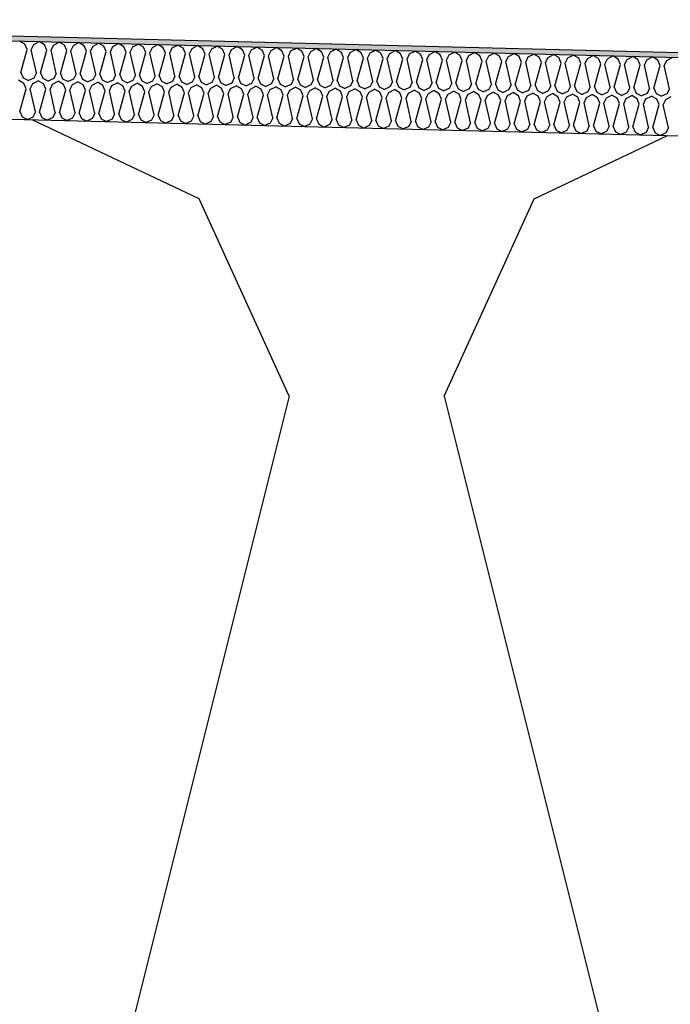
# Model space of a CAD drawing. Header units: millimetres. Extents: x -78790 to -55226, y -2070 to 11020.
# Tile 13 of 108: x -74711 to -74462, y 7064 to 7442. Entities that reach past the tile are written whole.
import ezdxf

# ---------------------------------------------------------------- set-up
doc = ezdxf.new("R2010")
doc.units = ezdxf.units.MM
doc.header["$LTSCALE"] = 0.5
doc.header["$MEASUREMENT"] = 0
doc.linetypes.add('PLINE', pattern=[0])
for name, color, linetype in [('261- Primærkonstruksjon (tak) (Skravur)(Nye konstruksjoner)', 7, 'Continuous'), ('261- Primærkonstruksjon (tak)(Nye konstruksjoner)', 7, 'Continuous'), ('262- Taktekking (Skravur)(Nye konstruksjoner)', 7, 'Continuous'), ('262- Taktekking(Nye konstruksjoner)', 7, 'Continuous')]:
    doc.layers.add(name, color=color, linetype=linetype)

# ---------------------------------------------------------------- blocks, each defined once
blk = doc.blocks.new('*X12')
at = {"layer": '262- Taktekking (Skravur)(Nye konstruksjoner)', "linetype": 'PLINE'}
for p, q in [((-74709.1, 7432.13), (-74711.14, 7433.33)), ((-74708.22, 7430.07), (-74709.1, 7432.13)), ((-74706.63, 7430.03), (-74705.65, 7432.04)), ((-74705.65, 7432.04), (-74703.55, 7433.14)), ((-74701.51, 7431.94), (-74703.55, 7433.14)), ((-74700.64, 7429.88), (-74701.51, 7431.94)), ((-74699.04, 7429.84), (-74698.07, 7431.85)), ((-74698.07, 7431.85), (-74695.97, 7432.95)), ((-74693.93, 7431.75), (-74695.97, 7432.95)), ((-74693.05, 7429.69), (-74693.93, 7431.75)), ((-74691.46, 7429.65), (-74690.48, 7431.66)), ((-74690.48, 7431.66), (-74688.38, 7432.76)), ((-74686.34, 7431.56), (-74688.38, 7432.76)), ((-74685.47, 7429.5), (-74686.34, 7431.56)), ((-74683.87, 7429.46), (-74682.9, 7431.47)), ((-74682.9, 7431.47), (-74680.8, 7432.58)), ((-74678.76, 7431.37), (-74680.8, 7432.58)), ((-74677.88, 7429.31), (-74678.76, 7431.37)), ((-74676.29, 7429.27), (-74675.31, 7431.28)), ((-74675.31, 7431.28), (-74673.21, 7432.39)), ((-74671.17, 7431.18), (-74673.21, 7432.39)), ((-74670.3, 7429.12), (-74671.17, 7431.18)), ((-74668.7, 7429.08), (-74667.73, 7431.09)), ((-74667.73, 7431.09), (-74665.63, 7432.2)), ((-74663.58, 7430.99), (-74665.63, 7432.2)), ((-74662.71, 7428.93), (-74663.58, 7430.99)), ((-74661.12, 7428.89), (-74660.14, 7430.9)), ((-74660.14, 7430.9), (-74658.04, 7432.01)), ((-74656, 7430.8), (-74658.04, 7432.01)), ((-74655.13, 7428.74), (-74656, 7430.8)), ((-74653.53, 7428.7), (-74652.56, 7430.71)), ((-74652.56, 7430.71), (-74650.46, 7431.82)), ((-74648.41, 7430.61), (-74650.46, 7431.82)), ((-74644.97, 7430.52), (-74642.87, 7431.63)), ((-74640.83, 7430.42), (-74642.87, 7431.63)), ((-74637.39, 7430.33), (-74635.28, 7431.44)), ((-74633.24, 7430.23), (-74635.28, 7431.44)), ((-74629.8, 7430.14), (-74627.7, 7431.25)), ((-74625.66, 7430.04), (-74627.7, 7431.25)), ((-74622.21, 7429.95), (-74620.11, 7431.06)), ((-74618.07, 7429.85), (-74620.11, 7431.06)), ((-74614.63, 7429.76), (-74612.53, 7430.87)), ((-74610.49, 7429.66), (-74612.53, 7430.87)), ((-74607.04, 7429.57), (-74604.94, 7430.68)), ((-74602.9, 7429.47), (-74604.94, 7430.68)), ((-74710.64, 7421.33), (-74708.22, 7430.07)), ((-74704.65, 7421.18), (-74706.63, 7430.03)), ((-74703.06, 7421.14), (-74700.64, 7429.88)), ((-74697.07, 7420.99), (-74699.04, 7429.84)), ((-74695.47, 7420.95), (-74693.05, 7429.69)), ((-74689.48, 7420.8), (-74691.46, 7429.65)), ((-74687.89, 7420.76), (-74685.47, 7429.5)), ((-74681.89, 7420.61), (-74683.87, 7429.46)), ((-74680.3, 7420.57), (-74677.88, 7429.31)), ((-74674.31, 7420.42), (-74676.29, 7429.27)), ((-74672.72, 7420.38), (-74670.3, 7429.12)), ((-74666.72, 7420.23), (-74668.7, 7429.08)), ((-74665.13, 7420.19), (-74662.71, 7428.93)), ((-74659.14, 7420.04), (-74661.12, 7428.89)), ((-74657.54, 7420), (-74655.13, 7428.74)), ((-74651.55, 7419.85), (-74653.53, 7428.7)), ((-74649.96, 7419.81), (-74647.54, 7428.55)), ((-74647.54, 7428.55), (-74648.41, 7430.61)), ((-74645.95, 7428.51), (-74644.97, 7430.52)), ((-74643.97, 7419.66), (-74645.95, 7428.51)), ((-74642.37, 7419.62), (-74639.95, 7428.36)), ((-74639.95, 7428.36), (-74640.83, 7430.42)), ((-74638.36, 7428.33), (-74637.39, 7430.33)), ((-74636.38, 7419.47), (-74638.36, 7428.33)), ((-74634.79, 7419.43), (-74632.37, 7428.18)), ((-74632.37, 7428.18), (-74633.24, 7430.23)), ((-74630.77, 7428.14), (-74629.8, 7430.14)), ((-74628.8, 7419.28), (-74630.77, 7428.14)), ((-74627.2, 7419.24), (-74624.78, 7427.99)), ((-74624.78, 7427.99), (-74625.66, 7430.04)), ((-74623.19, 7427.95), (-74622.21, 7429.95)), ((-74621.21, 7419.09), (-74623.19, 7427.95)), ((-74619.62, 7419.05), (-74617.2, 7427.8)), ((-74617.2, 7427.8), (-74618.07, 7429.85)), ((-74615.6, 7427.76), (-74614.63, 7429.76)), ((-74613.62, 7418.9), (-74615.6, 7427.76)), ((-74612.03, 7418.87), (-74609.61, 7427.61)), ((-74609.61, 7427.61), (-74610.49, 7429.66)), ((-74608.02, 7427.57), (-74607.04, 7429.57)), ((-74606.04, 7418.72), (-74608.02, 7427.57)), ((-74604.45, 7418.68), (-74602.03, 7427.42)), ((-74602.03, 7427.42), (-74602.9, 7429.47)), ((-74600.43, 7427.38), (-74599.46, 7429.39)), ((-74598.45, 7418.53), (-74600.43, 7427.38)), ((-74599.46, 7429.39), (-74597.36, 7430.49)), ((-74595.31, 7429.28), (-74597.36, 7430.49)), ((-74596.86, 7418.49), (-74594.44, 7427.23)), ((-74594.44, 7427.23), (-74595.31, 7429.28)), ((-74592.85, 7427.19), (-74591.87, 7429.2)), ((-74590.87, 7418.34), (-74592.85, 7427.19)), ((-74591.87, 7429.2), (-74589.77, 7430.3)), ((-74587.73, 7429.09), (-74589.77, 7430.3)), ((-74589.27, 7418.3), (-74586.86, 7427.04)), ((-74586.86, 7427.04), (-74587.73, 7429.09)), ((-74585.26, 7427), (-74584.29, 7429.01)), ((-74583.28, 7418.15), (-74585.26, 7427)), ((-74584.29, 7429.01), (-74582.19, 7430.11)), ((-74580.14, 7428.9), (-74582.19, 7430.11)), ((-74579.27, 7426.85), (-74580.14, 7428.9)), ((-74577.68, 7426.81), (-74576.7, 7428.82)), ((-74576.7, 7428.82), (-74574.6, 7429.92)), ((-74572.56, 7428.71), (-74574.6, 7429.92)), ((-74571.68, 7426.66), (-74572.56, 7428.71)), ((-74570.09, 7426.62), (-74569.12, 7428.63)), ((-74569.12, 7428.63), (-74567.02, 7429.73)), ((-74564.97, 7428.52), (-74567.02, 7429.73)), ((-74564.1, 7426.47), (-74564.97, 7428.52)), ((-74562.51, 7426.43), (-74561.53, 7428.44)), ((-74561.53, 7428.44), (-74559.43, 7429.54)), ((-74557.39, 7428.33), (-74559.43, 7429.54)), ((-74556.51, 7426.28), (-74557.39, 7428.33)), ((-74554.92, 7426.24), (-74553.94, 7428.25)), ((-74553.94, 7428.25), (-74551.84, 7429.35)), ((-74549.8, 7428.14), (-74551.84, 7429.35)), ((-74548.93, 7426.09), (-74549.8, 7428.14)), ((-74547.33, 7426.05), (-74546.36, 7428.06)), ((-74546.36, 7428.06), (-74544.26, 7429.16)), ((-74542.22, 7427.95), (-74544.26, 7429.16)), ((-74541.34, 7425.9), (-74542.22, 7427.95)), ((-74539.75, 7425.86), (-74538.77, 7427.87)), ((-74538.77, 7427.87), (-74536.67, 7428.97)), ((-74534.63, 7427.76), (-74536.67, 7428.97)), ((-74533.76, 7425.71), (-74534.63, 7427.76)), ((-74532.16, 7425.67), (-74531.19, 7427.68)), ((-74531.19, 7427.68), (-74529.09, 7428.78)), ((-74527.04, 7427.57), (-74529.09, 7428.78)), ((-74526.17, 7425.52), (-74527.04, 7427.57)), ((-74524.58, 7425.48), (-74523.6, 7427.49)), ((-74523.6, 7427.49), (-74521.5, 7428.59)), ((-74519.46, 7427.39), (-74521.5, 7428.59)), ((-74518.59, 7425.33), (-74519.46, 7427.39)), ((-74516.99, 7425.29), (-74516.02, 7427.3)), ((-74516.02, 7427.3), (-74513.92, 7428.4)), ((-74511.87, 7427.2), (-74513.92, 7428.4)), ((-74511, 7425.14), (-74511.87, 7427.2)), ((-74509.41, 7425.1), (-74508.43, 7427.11)), ((-74508.43, 7427.11), (-74506.33, 7428.21)), ((-74504.29, 7427.01), (-74506.33, 7428.21)), ((-74503.41, 7424.95), (-74504.29, 7427.01)), ((-74501.82, 7424.91), (-74500.85, 7426.92)), ((-74500.85, 7426.92), (-74498.75, 7428.02)), ((-74496.7, 7426.82), (-74498.75, 7428.02)), ((-74493.26, 7426.73), (-74491.16, 7427.83)), ((-74489.12, 7426.63), (-74491.16, 7427.83)), ((-74485.67, 7426.54), (-74483.57, 7427.64)), ((-74481.53, 7426.44), (-74483.57, 7427.64)), ((-74478.09, 7426.35), (-74475.99, 7427.46)), ((-74473.95, 7426.25), (-74475.99, 7427.46)), ((-74470.5, 7426.16), (-74468.4, 7427.27)), ((-74466.36, 7426.06), (-74468.4, 7427.27)), ((-74462.92, 7425.97), (-74460.82, 7427.08)), ((-74581.69, 7418.11), (-74579.27, 7426.85)), ((-74575.7, 7417.96), (-74577.68, 7426.81)), ((-74574.1, 7417.92), (-74571.68, 7426.66)), ((-74568.11, 7417.77), (-74570.09, 7426.62)), ((-74566.52, 7417.73), (-74564.1, 7426.47)), ((-74560.53, 7417.58), (-74562.51, 7426.43)), ((-74558.93, 7417.54), (-74556.51, 7426.28)), ((-74552.94, 7417.39), (-74554.92, 7426.24)), ((-74551.35, 7417.35), (-74548.93, 7426.09)), ((-74545.35, 7417.2), (-74547.33, 7426.05)), ((-74543.76, 7417.16), (-74541.34, 7425.9)), ((-74537.77, 7417.01), (-74539.75, 7425.86)), ((-74536.18, 7416.97), (-74533.76, 7425.71)), ((-74530.18, 7416.82), (-74532.16, 7425.67)), ((-74528.59, 7416.78), (-74526.17, 7425.52)), ((-74522.6, 7416.63), (-74524.58, 7425.48)), ((-74521, 7416.59), (-74518.59, 7425.33)), ((-74515.01, 7416.44), (-74516.99, 7425.29)), ((-74513.42, 7416.4), (-74511, 7425.14)), ((-74507.43, 7416.25), (-74509.41, 7425.1)), ((-74505.83, 7416.21), (-74503.41, 7424.95)), ((-74499.84, 7416.06), (-74501.82, 7424.91)), ((-74498.25, 7416.02), (-74495.83, 7424.76)), ((-74495.83, 7424.76), (-74496.7, 7426.82)), ((-74494.24, 7424.72), (-74493.26, 7426.73)), ((-74492.26, 7415.87), (-74494.24, 7424.72)), ((-74490.66, 7415.83), (-74488.24, 7424.57)), ((-74488.24, 7424.57), (-74489.12, 7426.63)), ((-74486.65, 7424.53), (-74485.67, 7426.54)), ((-74484.67, 7415.68), (-74486.65, 7424.53)), ((-74483.08, 7415.64), (-74480.66, 7424.38)), ((-74480.66, 7424.38), (-74481.53, 7426.44)), ((-74479.06, 7424.34), (-74478.09, 7426.35)), ((-74477.09, 7415.49), (-74479.06, 7424.34)), ((-74475.49, 7415.45), (-74473.07, 7424.19)), ((-74473.07, 7424.19), (-74473.95, 7426.25)), ((-74471.48, 7424.15), (-74470.5, 7426.16)), ((-74469.5, 7415.3), (-74471.48, 7424.15)), ((-74467.91, 7415.26), (-74465.49, 7424)), ((-74465.49, 7424), (-74466.36, 7426.06)), ((-74463.89, 7423.96), (-74462.92, 7425.97)), ((-74461.91, 7415.11), (-74463.89, 7423.96)), ((-74710.64, 7421.33), (-74709.77, 7419.28)), ((-74704.65, 7421.18), (-74705.63, 7419.17)), ((-74703.06, 7421.14), (-74702.18, 7419.09)), ((-74697.07, 7420.99), (-74698.04, 7418.98)), ((-74695.47, 7420.95), (-74694.6, 7418.9)), ((-74689.48, 7420.8), (-74690.46, 7418.79)), ((-74687.89, 7420.76), (-74687.01, 7418.71)), ((-74681.89, 7420.61), (-74682.87, 7418.6)), ((-74680.3, 7420.57), (-74679.43, 7418.52)), ((-74674.31, 7420.42), (-74675.28, 7418.41)), ((-74672.72, 7420.38), (-74671.84, 7418.33)), ((-74666.72, 7420.23), (-74667.7, 7418.22)), ((-74665.13, 7420.19), (-74664.26, 7418.14)), ((-74659.14, 7420.04), (-74660.11, 7418.03)), ((-74657.54, 7420), (-74656.67, 7417.95)), ((-74651.55, 7419.85), (-74652.53, 7417.84)), ((-74649.96, 7419.81), (-74649.08, 7417.76)), ((-74643.97, 7419.66), (-74644.94, 7417.66)), ((-74642.37, 7419.62), (-74641.5, 7417.57)), ((-74636.38, 7419.47), (-74637.36, 7417.47)), ((-74634.79, 7419.43), (-74633.91, 7417.38)), ((-74709.47, 7417.13), (-74711.51, 7418.34)), ((-74709.77, 7419.28), (-74707.72, 7418.24)), ((-74708.6, 7415.08), (-74709.47, 7417.13)), ((-74705.63, 7419.17), (-74707.72, 7418.24)), ((-74707.01, 7415.04), (-74706.03, 7417.04)), ((-74706.03, 7417.04), (-74703.93, 7418.15)), ((-74701.89, 7416.94), (-74703.93, 7418.15)), ((-74702.18, 7419.09), (-74700.14, 7418.05)), ((-74701.01, 7414.89), (-74701.89, 7416.94)), ((-74698.04, 7418.98), (-74700.14, 7418.05)), ((-74699.42, 7414.85), (-74698.44, 7416.86)), ((-74698.44, 7416.86), (-74696.34, 7417.96)), ((-74694.3, 7416.75), (-74696.34, 7417.96)), ((-74694.6, 7418.9), (-74692.55, 7417.86)), ((-74693.43, 7414.7), (-74694.3, 7416.75)), ((-74690.46, 7418.79), (-74692.55, 7417.86)), ((-74691.83, 7414.66), (-74690.86, 7416.67)), ((-74690.86, 7416.67), (-74688.76, 7417.77)), ((-74686.72, 7416.56), (-74688.76, 7417.77)), ((-74687.01, 7418.71), (-74684.97, 7417.67)), ((-74685.84, 7414.51), (-74686.72, 7416.56)), ((-74682.87, 7418.6), (-74684.97, 7417.67)), ((-74684.25, 7414.47), (-74683.27, 7416.48)), ((-74683.27, 7416.48), (-74681.17, 7417.58)), ((-74679.13, 7416.37), (-74681.17, 7417.58)), ((-74679.43, 7418.52), (-74677.38, 7417.49)), ((-74678.26, 7414.32), (-74679.13, 7416.37)), ((-74675.28, 7418.41), (-74677.38, 7417.49)), ((-74676.66, 7414.28), (-74675.69, 7416.29)), ((-74675.69, 7416.29), (-74673.59, 7417.39)), ((-74671.54, 7416.18), (-74673.59, 7417.39)), ((-74671.84, 7418.33), (-74669.79, 7417.3)), ((-74670.67, 7414.13), (-74671.54, 7416.18)), ((-74667.7, 7418.22), (-74669.79, 7417.3)), ((-74669.08, 7414.09), (-74668.1, 7416.1)), ((-74668.1, 7416.1), (-74666, 7417.2)), ((-74663.96, 7415.99), (-74666, 7417.2)), ((-74664.26, 7418.14), (-74662.21, 7417.11)), ((-74663.09, 7413.94), (-74663.96, 7415.99)), ((-74660.11, 7418.03), (-74662.21, 7417.11)), ((-74661.49, 7413.9), (-74660.52, 7415.91)), ((-74660.52, 7415.91), (-74658.42, 7417.01)), ((-74656.37, 7415.8), (-74658.42, 7417.01)), ((-74656.67, 7417.95), (-74654.62, 7416.92)), ((-74655.5, 7413.75), (-74656.37, 7415.8)), ((-74652.53, 7417.84), (-74654.62, 7416.92)), ((-74653.91, 7413.71), (-74652.93, 7415.72)), ((-74652.93, 7415.72), (-74650.83, 7416.82)), ((-74648.79, 7415.61), (-74650.83, 7416.82)), ((-74649.08, 7417.76), (-74647.04, 7416.73)), ((-74647.91, 7413.56), (-74648.79, 7415.61)), ((-74644.94, 7417.66), (-74647.04, 7416.73)), ((-74645.35, 7415.53), (-74643.25, 7416.63)), ((-74641.2, 7415.42), (-74643.25, 7416.63)), ((-74641.5, 7417.57), (-74639.45, 7416.54)), ((-74637.36, 7417.47), (-74639.45, 7416.54)), ((-74637.76, 7415.34), (-74635.66, 7416.44)), ((-74633.62, 7415.23), (-74635.66, 7416.44)), ((-74633.91, 7417.38), (-74631.87, 7416.35)), ((-74629.77, 7417.28), (-74631.87, 7416.35)), ((-74630.17, 7415.15), (-74628.07, 7416.25)), ((-74628.8, 7419.28), (-74629.77, 7417.28)), ((-74626.03, 7415.04), (-74628.07, 7416.25)), ((-74627.2, 7419.24), (-74626.33, 7417.19)), ((-74626.33, 7417.19), (-74624.28, 7416.16)), ((-74622.19, 7417.09), (-74624.28, 7416.16)), ((-74622.59, 7414.96), (-74620.49, 7416.06)), ((-74621.21, 7419.09), (-74622.19, 7417.09)), ((-74618.45, 7414.86), (-74620.49, 7416.06)), ((-74619.62, 7419.05), (-74618.74, 7417)), ((-74618.74, 7417), (-74616.7, 7415.97)), ((-74614.6, 7416.9), (-74616.7, 7415.97)), ((-74615, 7414.77), (-74612.9, 7415.87)), ((-74613.62, 7418.9), (-74614.6, 7416.9)), ((-74610.86, 7414.67), (-74612.9, 7415.87)), ((-74612.03, 7418.87), (-74611.16, 7416.81)), ((-74611.16, 7416.81), (-74609.11, 7415.78)), ((-74607.01, 7416.71), (-74609.11, 7415.78)), ((-74607.42, 7414.58), (-74605.32, 7415.68)), ((-74606.04, 7418.72), (-74607.01, 7416.71)), ((-74603.27, 7414.48), (-74605.32, 7415.68)), ((-74604.45, 7418.68), (-74603.57, 7416.62)), ((-74603.57, 7416.62), (-74601.52, 7415.59)), ((-74599.43, 7416.52), (-74601.52, 7415.59)), ((-74598.45, 7418.53), (-74599.43, 7416.52)), ((-74596.86, 7418.49), (-74595.99, 7416.43)), ((-74595.99, 7416.43), (-74593.94, 7415.4)), ((-74591.84, 7416.33), (-74593.94, 7415.4)), ((-74590.87, 7418.34), (-74591.84, 7416.33)), ((-74589.27, 7418.3), (-74588.4, 7416.24)), ((-74588.4, 7416.24), (-74586.35, 7415.21)), ((-74584.26, 7416.14), (-74586.35, 7415.21)), ((-74583.28, 7418.15), (-74584.26, 7416.14)), ((-74581.69, 7418.11), (-74580.82, 7416.05)), ((-74580.82, 7416.05), (-74578.77, 7415.02)), ((-74576.67, 7415.95), (-74578.77, 7415.02)), ((-74575.7, 7417.96), (-74576.67, 7415.95)), ((-74574.1, 7417.92), (-74573.23, 7415.86)), ((-74573.23, 7415.86), (-74571.18, 7414.83)), ((-74569.09, 7415.76), (-74571.18, 7414.83)), ((-74568.11, 7417.77), (-74569.09, 7415.76)), ((-74566.52, 7417.73), (-74565.64, 7415.67)), ((-74565.64, 7415.67), (-74563.6, 7414.64)), ((-74561.5, 7415.57), (-74563.6, 7414.64)), ((-74560.53, 7417.58), (-74561.5, 7415.57)), ((-74558.93, 7417.54), (-74558.06, 7415.48)), ((-74552.94, 7417.39), (-74553.92, 7415.38)), ((-74551.35, 7417.35), (-74550.47, 7415.29)), ((-74545.35, 7417.2), (-74546.33, 7415.19)), ((-74543.76, 7417.16), (-74542.89, 7415.1)), ((-74537.77, 7417.01), (-74538.74, 7415)), ((-74536.18, 7416.97), (-74535.3, 7414.91)), ((-74530.18, 7416.82), (-74531.16, 7414.81)), ((-74528.59, 7416.78), (-74527.72, 7414.72)), ((-74522.6, 7416.63), (-74523.57, 7414.62)), ((-74521, 7416.59), (-74520.13, 7414.53)), ((-74515.01, 7416.44), (-74515.99, 7414.43)), ((-74513.42, 7416.4), (-74512.55, 7414.35)), ((-74507.43, 7416.25), (-74508.4, 7414.24)), ((-74505.83, 7416.21), (-74504.96, 7414.16)), ((-74499.84, 7416.06), (-74500.82, 7414.05)), ((-74498.25, 7416.02), (-74497.37, 7413.97)), ((-74492.26, 7415.87), (-74493.23, 7413.86)), ((-74490.66, 7415.83), (-74489.79, 7413.78)), ((-74484.67, 7415.68), (-74485.65, 7413.67)), ((-74483.08, 7415.64), (-74482.2, 7413.59)), ((-74711.02, 7406.33), (-74708.6, 7415.08)), ((-74705.03, 7406.19), (-74707.01, 7415.04)), ((-74703.43, 7406.15), (-74701.01, 7414.89)), ((-74697.44, 7406), (-74699.42, 7414.85)), ((-74695.85, 7405.96), (-74693.43, 7414.7)), ((-74689.85, 7405.81), (-74691.83, 7414.66)), ((-74688.26, 7405.77), (-74685.84, 7414.51)), ((-74682.27, 7405.62), (-74684.25, 7414.47)), ((-74680.68, 7405.58), (-74678.26, 7414.32)), ((-74674.68, 7405.43), (-74676.66, 7414.28)), ((-74673.09, 7405.39), (-74670.67, 7414.13)), ((-74667.1, 7405.24), (-74669.08, 7414.09)), ((-74665.5, 7405.2), (-74663.09, 7413.94)), ((-74659.51, 7405.05), (-74661.49, 7413.9)), ((-74657.92, 7405.01), (-74655.5, 7413.75)), ((-74651.93, 7404.86), (-74653.91, 7413.71)), ((-74650.33, 7404.82), (-74647.91, 7413.56)), ((-74646.32, 7413.52), (-74645.35, 7415.53)), ((-74644.34, 7404.67), (-74646.32, 7413.52)), ((-74642.75, 7404.63), (-74640.33, 7413.37)), ((-74640.33, 7413.37), (-74641.2, 7415.42)), ((-74638.74, 7413.33), (-74637.76, 7415.34)), ((-74636.76, 7404.48), (-74638.74, 7413.33)), ((-74635.16, 7404.44), (-74632.74, 7413.18)), ((-74632.74, 7413.18), (-74633.62, 7415.23)), ((-74631.15, 7413.14), (-74630.17, 7415.15)), ((-74629.17, 7404.29), (-74631.15, 7413.14)), ((-74627.58, 7404.25), (-74625.16, 7412.99)), ((-74625.16, 7412.99), (-74626.03, 7415.04)), ((-74623.56, 7412.95), (-74622.59, 7414.96)), ((-74621.59, 7404.1), (-74623.56, 7412.95)), ((-74619.99, 7404.06), (-74617.57, 7412.8)), ((-74617.57, 7412.8), (-74618.45, 7414.86)), ((-74615.98, 7412.76), (-74615, 7414.77)), ((-74614, 7403.91), (-74615.98, 7412.76)), ((-74612.41, 7403.87), (-74609.99, 7412.61)), ((-74609.99, 7412.61), (-74610.86, 7414.67)), ((-74608.39, 7412.57), (-74607.42, 7414.58)), ((-74606.41, 7403.72), (-74608.39, 7412.57)), ((-74604.82, 7403.68), (-74602.4, 7412.42)), ((-74602.4, 7412.42), (-74603.27, 7414.48)), ((-74600.81, 7412.38), (-74599.83, 7414.39)), ((-74598.83, 7403.53), (-74600.81, 7412.38)), ((-74599.83, 7414.39), (-74597.73, 7415.49)), ((-74595.69, 7414.29), (-74597.73, 7415.49)), ((-74597.23, 7403.49), (-74594.82, 7412.23)), ((-74594.82, 7412.23), (-74595.69, 7414.29)), ((-74593.22, 7412.19), (-74592.25, 7414.2)), ((-74591.24, 7403.34), (-74593.22, 7412.19)), ((-74592.25, 7414.2), (-74590.15, 7415.3)), ((-74588.1, 7414.1), (-74590.15, 7415.3)), ((-74589.65, 7403.3), (-74587.23, 7412.04)), ((-74587.23, 7412.04), (-74588.1, 7414.1)), ((-74585.64, 7412), (-74584.66, 7414.01)), ((-74583.66, 7403.15), (-74585.64, 7412)), ((-74584.66, 7414.01), (-74582.56, 7415.11)), ((-74580.52, 7413.91), (-74582.56, 7415.11)), ((-74582.06, 7403.11), (-74579.64, 7411.85)), ((-74579.64, 7411.85), (-74580.52, 7413.91)), ((-74578.05, 7411.81), (-74577.08, 7413.82)), ((-74576.07, 7402.96), (-74578.05, 7411.81)), ((-74577.08, 7413.82), (-74574.98, 7414.93)), ((-74572.93, 7413.72), (-74574.98, 7414.93)), ((-74572.06, 7411.66), (-74572.93, 7413.72)), ((-74570.47, 7411.62), (-74569.49, 7413.63)), ((-74569.49, 7413.63), (-74567.39, 7414.74)), ((-74565.35, 7413.53), (-74567.39, 7414.74)), ((-74564.47, 7411.47), (-74565.35, 7413.53)), ((-74562.88, 7411.43), (-74561.9, 7413.44)), ((-74561.9, 7413.44), (-74559.8, 7414.55)), ((-74557.76, 7413.34), (-74559.8, 7414.55)), ((-74558.06, 7415.48), (-74556.01, 7414.45)), ((-74556.89, 7411.28), (-74557.76, 7413.34)), ((-74553.92, 7415.38), (-74556.01, 7414.45)), ((-74555.29, 7411.24), (-74554.32, 7413.25)), ((-74554.32, 7413.25), (-74552.22, 7414.36)), ((-74550.18, 7413.15), (-74552.22, 7414.36)), ((-74550.47, 7415.29), (-74548.43, 7414.26)), ((-74549.3, 7411.09), (-74550.18, 7413.15)), ((-74546.33, 7415.19), (-74548.43, 7414.26)), ((-74547.71, 7411.05), (-74546.73, 7413.06)), ((-74546.73, 7413.06), (-74544.63, 7414.17)), ((-74542.59, 7412.96), (-74544.63, 7414.17)), ((-74542.89, 7415.1), (-74540.84, 7414.07)), ((-74541.72, 7410.9), (-74542.59, 7412.96)), ((-74538.74, 7415), (-74540.84, 7414.07)), ((-74540.12, 7410.86), (-74539.15, 7412.87)), ((-74539.15, 7412.87), (-74537.05, 7413.98)), ((-74535.01, 7412.77), (-74537.05, 7413.98)), ((-74535.3, 7414.91), (-74533.26, 7413.88)), ((-74534.13, 7410.71), (-74535.01, 7412.77)), ((-74531.16, 7414.81), (-74533.26, 7413.88)), ((-74532.54, 7410.67), (-74531.56, 7412.68)), ((-74531.56, 7412.68), (-74529.46, 7413.79)), ((-74527.42, 7412.58), (-74529.46, 7413.79)), ((-74527.72, 7414.72), (-74525.67, 7413.69)), ((-74526.55, 7410.52), (-74527.42, 7412.58)), ((-74523.57, 7414.62), (-74525.67, 7413.69)), ((-74524.95, 7410.49), (-74523.98, 7412.49)), ((-74523.98, 7412.49), (-74521.88, 7413.6)), ((-74519.83, 7412.39), (-74521.88, 7413.6)), ((-74520.13, 7414.53), (-74518.08, 7413.5)), ((-74518.96, 7410.34), (-74519.83, 7412.39)), ((-74515.99, 7414.43), (-74518.08, 7413.5)), ((-74517.37, 7410.3), (-74516.39, 7412.3)), ((-74516.39, 7412.3), (-74514.29, 7413.41)), ((-74512.25, 7412.2), (-74514.29, 7413.41)), ((-74512.55, 7414.35), (-74510.5, 7413.31)), ((-74511.38, 7410.15), (-74512.25, 7412.2)), ((-74508.4, 7414.24), (-74510.5, 7413.31)), ((-74509.78, 7410.11), (-74508.81, 7412.11)), ((-74508.81, 7412.11), (-74506.71, 7413.22)), ((-74504.66, 7412.01), (-74506.71, 7413.22)), ((-74504.96, 7414.16), (-74502.91, 7413.12)), ((-74503.79, 7409.96), (-74504.66, 7412.01)), ((-74500.82, 7414.05), (-74502.91, 7413.12)), ((-74502.2, 7409.92), (-74501.22, 7411.92)), ((-74501.22, 7411.92), (-74499.12, 7413.03)), ((-74497.08, 7411.82), (-74499.12, 7413.03)), ((-74497.37, 7413.97), (-74495.33, 7412.93)), ((-74496.2, 7409.77), (-74497.08, 7411.82)), ((-74493.23, 7413.86), (-74495.33, 7412.93)), ((-74493.64, 7411.73), (-74491.53, 7412.84)), ((-74489.49, 7411.63), (-74491.53, 7412.84)), ((-74489.79, 7413.78), (-74487.74, 7412.74)), ((-74485.65, 7413.67), (-74487.74, 7412.74)), ((-74486.05, 7411.55), (-74483.95, 7412.65)), ((-74481.91, 7411.44), (-74483.95, 7412.65)), ((-74482.2, 7413.59), (-74480.16, 7412.55)), ((-74478.06, 7413.48), (-74480.16, 7412.55)), ((-74478.46, 7411.36), (-74476.36, 7412.46)), ((-74477.09, 7415.49), (-74478.06, 7413.48)), ((-74474.32, 7411.25), (-74476.36, 7412.46)), ((-74475.49, 7415.45), (-74474.62, 7413.4)), ((-74474.62, 7413.4), (-74472.57, 7412.36)), ((-74470.47, 7413.29), (-74472.57, 7412.36)), ((-74470.88, 7411.17), (-74468.78, 7412.27)), ((-74469.5, 7415.3), (-74470.47, 7413.29)), ((-74466.74, 7411.06), (-74468.78, 7412.27)), ((-74467.91, 7415.26), (-74467.03, 7413.21)), ((-74467.03, 7413.21), (-74464.99, 7412.18)), ((-74462.89, 7413.1), (-74464.99, 7412.18)), ((-74463.29, 7410.98), (-74461.19, 7412.08)), ((-74461.91, 7415.11), (-74462.89, 7413.1)), ((-74574.48, 7402.92), (-74572.06, 7411.66)), ((-74568.49, 7402.77), (-74570.47, 7411.62)), ((-74566.89, 7402.73), (-74564.47, 7411.47)), ((-74560.9, 7402.58), (-74562.88, 7411.43)), ((-74559.31, 7402.54), (-74556.89, 7411.28)), ((-74553.32, 7402.39), (-74555.29, 7411.24)), ((-74551.72, 7402.35), (-74549.3, 7411.09)), ((-74545.73, 7402.2), (-74547.71, 7411.05)), ((-74544.14, 7402.16), (-74541.72, 7410.9)), ((-74538.14, 7402.01), (-74540.12, 7410.86)), ((-74536.55, 7401.97), (-74534.13, 7410.71)), ((-74530.56, 7401.82), (-74532.54, 7410.67)), ((-74528.97, 7401.78), (-74526.55, 7410.52)), ((-74522.97, 7401.63), (-74524.95, 7410.49)), ((-74521.38, 7401.59), (-74518.96, 7410.34)), ((-74515.39, 7401.44), (-74517.37, 7410.3)), ((-74513.79, 7401.4), (-74511.38, 7410.15)), ((-74507.8, 7401.25), (-74509.78, 7410.11)), ((-74506.21, 7401.21), (-74503.79, 7409.96)), ((-74500.22, 7401.06), (-74502.2, 7409.92)), ((-74498.62, 7401.03), (-74496.2, 7409.77)), ((-74494.61, 7409.73), (-74493.64, 7411.73)), ((-74492.63, 7400.88), (-74494.61, 7409.73)), ((-74491.04, 7400.84), (-74488.62, 7409.58)), ((-74488.62, 7409.58), (-74489.49, 7411.63)), ((-74487.02, 7409.54), (-74486.05, 7411.55)), ((-74485.05, 7400.69), (-74487.02, 7409.54)), ((-74483.45, 7400.65), (-74481.03, 7409.39)), ((-74481.03, 7409.39), (-74481.91, 7411.44)), ((-74479.44, 7409.35), (-74478.46, 7411.36)), ((-74477.46, 7400.5), (-74479.44, 7409.35)), ((-74475.87, 7400.46), (-74473.45, 7409.2)), ((-74473.45, 7409.2), (-74474.32, 7411.25)), ((-74471.85, 7409.16), (-74470.88, 7411.17)), ((-74469.87, 7400.31), (-74471.85, 7409.16)), ((-74468.28, 7400.27), (-74465.86, 7409.01)), ((-74465.86, 7409.01), (-74466.74, 7411.06)), ((-74464.27, 7408.97), (-74463.29, 7410.98)), ((-74462.29, 7400.12), (-74464.27, 7408.97)), ((-74711.02, 7406.33), (-74710.14, 7404.28)), ((-74710.14, 7404.28), (-74708.1, 7403.25)), ((-74705.03, 7406.19), (-74706, 7404.18)), ((-74703.43, 7406.15), (-74702.56, 7404.09)), ((-74697.44, 7406), (-74698.42, 7403.99)), ((-74695.85, 7405.96), (-74694.97, 7403.9)), ((-74689.85, 7405.81), (-74690.83, 7403.8)), ((-74688.26, 7405.77), (-74687.39, 7403.71)), ((-74682.27, 7405.62), (-74683.24, 7403.61)), ((-74680.68, 7405.58), (-74679.8, 7403.52)), ((-74674.68, 7405.43), (-74675.66, 7403.42)), ((-74673.09, 7405.39), (-74672.22, 7403.33)), ((-74667.1, 7405.24), (-74668.07, 7403.23)), ((-74665.5, 7405.2), (-74664.63, 7403.14)), ((-74659.51, 7405.05), (-74660.49, 7403.04)), ((-74657.92, 7405.01), (-74657.05, 7402.95)), ((-74651.93, 7404.86), (-74652.9, 7402.85)), ((-74650.33, 7404.82), (-74649.46, 7402.76)), ((-74644.34, 7404.67), (-74645.32, 7402.66)), ((-74642.75, 7404.63), (-74641.87, 7402.57)), ((-74636.76, 7404.48), (-74637.73, 7402.47)), ((-74635.16, 7404.44), (-74634.29, 7402.38)), ((-74629.17, 7404.29), (-74630.15, 7402.28)), ((-74627.58, 7404.25), (-74626.7, 7402.19)), ((-74706, 7404.18), (-74708.1, 7403.25)), ((-74702.56, 7404.09), (-74700.51, 7403.06)), ((-74698.42, 7403.99), (-74700.51, 7403.06)), ((-74694.97, 7403.9), (-74692.93, 7402.87)), ((-74690.83, 7403.8), (-74692.93, 7402.87)), ((-74687.39, 7403.71), (-74685.34, 7402.68)), ((-74683.24, 7403.61), (-74685.34, 7402.68)), ((-74679.8, 7403.52), (-74677.75, 7402.49)), ((-74675.66, 7403.42), (-74677.75, 7402.49)), ((-74672.22, 7403.33), (-74670.17, 7402.3)), ((-74668.07, 7403.23), (-74670.17, 7402.3)), ((-74664.63, 7403.14), (-74662.58, 7402.11)), ((-74660.49, 7403.04), (-74662.58, 7402.11)), ((-74657.05, 7402.95), (-74655, 7401.92)), ((-74652.9, 7402.85), (-74655, 7401.92)), ((-74649.46, 7402.76), (-74647.41, 7401.73)), ((-74645.32, 7402.66), (-74647.41, 7401.73)), ((-74641.87, 7402.57), (-74639.83, 7401.54)), ((-74637.73, 7402.47), (-74639.83, 7401.54)), ((-74634.29, 7402.38), (-74632.24, 7401.35)), ((-74630.15, 7402.28), (-74632.24, 7401.35)), ((-74626.7, 7402.19), (-74624.66, 7401.16)), ((-74622.56, 7402.09), (-74624.66, 7401.16)), ((-74621.59, 7404.1), (-74622.56, 7402.09)), ((-74619.99, 7404.06), (-74619.12, 7402)), ((-74619.12, 7402), (-74617.07, 7400.97)), ((-74614.97, 7401.9), (-74617.07, 7400.97)), ((-74614, 7403.91), (-74614.97, 7401.9)), ((-74612.41, 7403.87), (-74611.53, 7401.82)), ((-74611.53, 7401.82), (-74609.49, 7400.78)), ((-74607.39, 7401.71), (-74609.49, 7400.78)), ((-74606.41, 7403.72), (-74607.39, 7401.71)), ((-74604.82, 7403.68), (-74603.95, 7401.63)), ((-74603.95, 7401.63), (-74601.9, 7400.59)), ((-74599.8, 7401.52), (-74601.9, 7400.59)), ((-74598.83, 7403.53), (-74599.8, 7401.52)), ((-74597.23, 7403.49), (-74596.36, 7401.44)), ((-74596.36, 7401.44), (-74594.31, 7400.4)), ((-74592.22, 7401.33), (-74594.31, 7400.4)), ((-74591.24, 7403.34), (-74592.22, 7401.33)), ((-74589.65, 7403.3), (-74588.78, 7401.25)), ((-74588.78, 7401.25), (-74586.73, 7400.21)), ((-74584.63, 7401.14), (-74586.73, 7400.21)), ((-74583.66, 7403.15), (-74584.63, 7401.14)), ((-74582.06, 7403.11), (-74581.19, 7401.06)), ((-74581.19, 7401.06), (-74579.14, 7400.02)), ((-74577.05, 7400.95), (-74579.14, 7400.02)), ((-74576.07, 7402.96), (-74577.05, 7400.95)), ((-74574.48, 7402.92), (-74573.6, 7400.87)), ((-74573.6, 7400.87), (-74571.56, 7399.83)), ((-74569.46, 7400.76), (-74571.56, 7399.83)), ((-74568.49, 7402.77), (-74569.46, 7400.76)), ((-74566.89, 7402.73), (-74566.02, 7400.68)), ((-74566.02, 7400.68), (-74563.97, 7399.65)), ((-74561.88, 7400.57), (-74563.97, 7399.65)), ((-74560.9, 7402.58), (-74561.88, 7400.57)), ((-74559.31, 7402.54), (-74558.43, 7400.49)), ((-74558.43, 7400.49), (-74556.39, 7399.46)), ((-74553.32, 7402.39), (-74554.29, 7400.38)), ((-74551.72, 7402.35), (-74550.85, 7400.3)), ((-74545.73, 7402.2), (-74546.7, 7400.19)), ((-74544.14, 7402.16), (-74543.26, 7400.11)), ((-74538.14, 7402.01), (-74539.12, 7400)), ((-74536.55, 7401.97), (-74535.68, 7399.92)), ((-74530.56, 7401.82), (-74531.53, 7399.82)), ((-74528.97, 7401.78), (-74528.09, 7399.73)), ((-74522.97, 7401.63), (-74523.95, 7399.63)), ((-74521.38, 7401.59), (-74520.51, 7399.54)), ((-74515.39, 7401.44), (-74516.36, 7399.44)), ((-74513.79, 7401.4), (-74512.92, 7399.35)), ((-74507.8, 7401.25), (-74508.78, 7399.25)), ((-74506.21, 7401.21), (-74505.33, 7399.16)), ((-74500.22, 7401.06), (-74501.19, 7399.06)), ((-74498.62, 7401.03), (-74497.75, 7398.97)), ((-74492.63, 7400.88), (-74493.61, 7398.87)), ((-74491.04, 7400.84), (-74490.16, 7398.78)), ((-74485.05, 7400.69), (-74486.02, 7398.68)), ((-74483.45, 7400.65), (-74482.58, 7398.59)), ((-74477.46, 7400.5), (-74478.44, 7398.49)), ((-74475.87, 7400.46), (-74474.99, 7398.4)), ((-74554.29, 7400.38), (-74556.39, 7399.46)), ((-74550.85, 7400.3), (-74548.8, 7399.27)), ((-74546.7, 7400.19), (-74548.8, 7399.27)), ((-74543.26, 7400.11), (-74541.22, 7399.08)), ((-74539.12, 7400), (-74541.22, 7399.08)), ((-74535.68, 7399.92), (-74533.63, 7398.89)), ((-74531.53, 7399.82), (-74533.63, 7398.89)), ((-74528.09, 7399.73), (-74526.04, 7398.7)), ((-74523.95, 7399.63), (-74526.04, 7398.7)), ((-74520.51, 7399.54), (-74518.46, 7398.51)), ((-74516.36, 7399.44), (-74518.46, 7398.51)), ((-74512.92, 7399.35), (-74510.87, 7398.32)), ((-74508.78, 7399.25), (-74510.87, 7398.32)), ((-74505.33, 7399.16), (-74503.29, 7398.13)), ((-74501.19, 7399.06), (-74503.29, 7398.13)), ((-74497.75, 7398.97), (-74495.7, 7397.94)), ((-74493.61, 7398.87), (-74495.7, 7397.94)), ((-74490.16, 7398.78), (-74488.12, 7397.75)), ((-74486.02, 7398.68), (-74488.12, 7397.75)), ((-74482.58, 7398.59), (-74480.53, 7397.56)), ((-74478.44, 7398.49), (-74480.53, 7397.56)), ((-74474.99, 7398.4), (-74472.95, 7397.37)), ((-74470.85, 7398.3), (-74472.95, 7397.37)), ((-74469.87, 7400.31), (-74470.85, 7398.3)), ((-74468.28, 7400.27), (-74467.41, 7398.21)), ((-74467.41, 7398.21), (-74465.36, 7397.18)), ((-74463.26, 7398.11), (-74465.36, 7397.18)), ((-74462.29, 7400.12), (-74463.26, 7398.11))]:
    blk.add_line(p, q, dxfattribs=at)
blk = doc.blocks.new('*X13')
at = {"layer": '261- Primærkonstruksjon (tak) (Skravur)(Nye konstruksjoner)', "linetype": 'PLINE'}
for p, q in [((-74642.25, 7372.92), (-74706.24, 7403.2)), ((-74513.81, 7372.92), (-74462.69, 7397.11)), ((-74607.76, 7297.13), (-74642.25, 7372.92)), ((-74548.3, 7297.13), (-74513.81, 7372.92)), ((-74607.76, 7297.13), (-74689.81, 6968.93)), ((-74548.3, 7297.13), (-74466.25, 6968.93))]:
    blk.add_line(p, q, dxfattribs=at)

msp = doc.modelspace()

# ---------------------------------------------------------------- hatches: boundary and pattern name
at = {"layer": '262- Taktekking (Skravur)(Nye konstruksjoner)', "linetype": 'Continuous'}
msp.add_hatch(color=256, dxfattribs=at).paths.add_polyline_path([(-61378.16, 7102.01), (-74958.16, 7441.51), (-74958.16, 7439.51), (-61378.16, 7100.01)])

# ---------------------------------------------------------------- linework, layer by layer
at = {"layer": '262- Taktekking(Nye konstruksjoner)', "linetype": 'PLINE'}
for p, q in [((-74960.16, 7441.56), (-61378.16, 7102.01)), ((-74960.16, 7439.56), (-61378.16, 7100.01)), ((-74958.16, 7409.5), (-61378.16, 7070))]:
    msp.add_line(p, q, dxfattribs=at)

# ---------------------------------------------------------------- block references
at = {"layer": '261- Primærkonstruksjon (tak)(Nye konstruksjoner)'}
msp.add_blockref('*X13', (0, 0), dxfattribs=at)
at = {"layer": '262- Taktekking(Nye konstruksjoner)'}
msp.add_blockref('*X12', (0, 0), dxfattribs=at)

doc.saveas('drawing.dxf')
